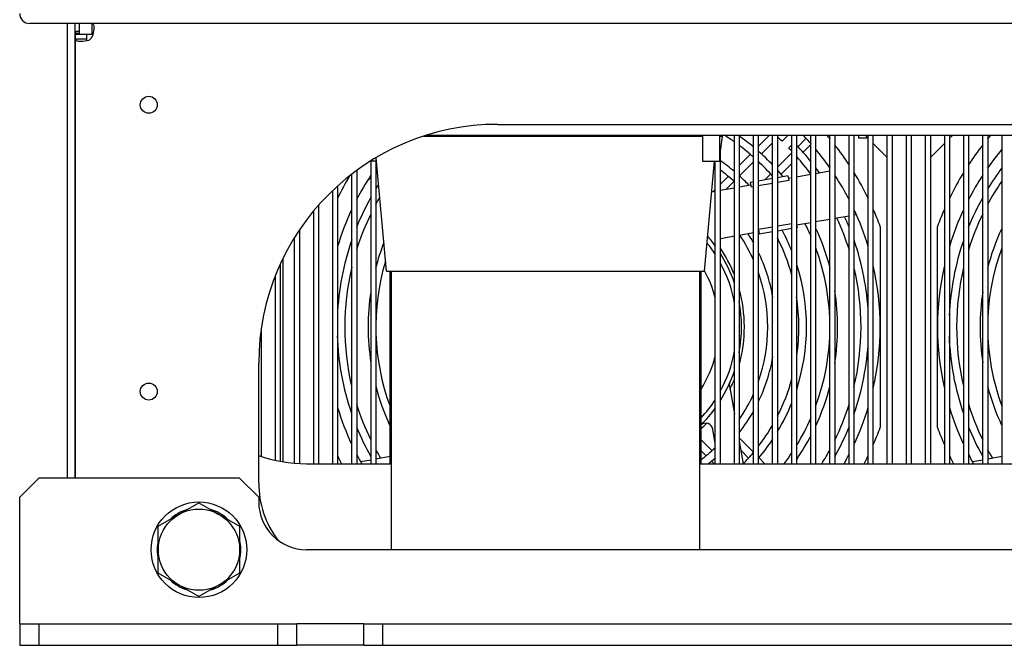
# Model space of a CAD drawing. Extents: x 28 to 410, y 34 to 287.
# Tile 1 of 32: x 62 to 88, y 56 to 73. Entities that reach past the tile are written whole.
import ezdxf

# ---------------------------------------------------------------- set-up
doc = ezdxf.new("R2010")
doc.units = 0
doc.header["$LTSCALE"] = 23.1
doc.layers.add('ALL_AXIS', color=7, linetype='CONTINUOUS')
doc.layers.add('ALL_FEATURES', color=7, linetype='CONTINUOUS')

msp = doc.modelspace()

# ---------------------------------------------------------------- linework, layer by layer
at = {"layer": 'ALL_AXIS', "color": 7, "linetype": 'CONTINUOUS'}
for p, q in [((63.338, 72.293), (63.338, 72.58)), ((63.525, 72.293), (63.238, 72.293)), ((63.238, 70.443), (63.225, 70.443)), ((63.238, 69.943), (63.225, 69.943)), ((79.634, 69.655), (79.634, 68.98)), ((80.077, 69.655), (80.077, 68.98)), ((80.106, 69.304), (80.149, 69.63)), ((63.238, 68.83), (63.225, 68.83)), ((70.974, 68.995), (70.974, 68.98)), ((71.102, 68.98), (70.974, 68.98)), ((79.634, 68.98), (80.077, 68.98)), ((63.238, 68.33), (63.225, 68.33)), ((71.494, 58.818), (71.494, 66.105)), ((79.557, 58.818), (79.557, 66.105)), ((65.4, 59.431), (66.463, 60.045)), ((66.463, 60.045), (67.525, 59.431)), ((65.4, 58.204), (65.4, 59.431)), ((67.525, 59.431), (67.525, 58.204)), ((66.463, 57.591), (65.4, 58.204)), ((67.525, 58.204), (66.463, 57.591)), ((70.775, 56.318), (69.025, 56.318))]:
    msp.add_line(p, q, dxfattribs=at)
at = {"layer": 'ALL_AXIS', "color": 3, "linetype": 'CONTINUOUS'}
msp.add_line((70.775, 56.88), (69.025, 56.88), dxfattribs=at)
for centre in [(65.15, 70.455), (65.15, 62.955)]:
    msp.add_circle(centre, 0.222, dxfattribs=at)
at = {"layer": 'ALL_AXIS', "color": 7, "linetype": 'CONTINUOUS'}
for radius in [1.25, 1.062]:
    msp.add_circle((66.463, 58.818), radius, dxfattribs=at)
for centre, radius, start, end in [((77.025, 64.643), 5.938, 54.5703, 57.6402), ((77.025, 64.643), 6.138, 50.0584, 54.4638), ((77.025, 64.643), 6.75, 46.0611, 47.4268), ((77.025, 64.643), 6.95, 46.0306, 46.1625), ((77.025, 64.643), 5.938, 48.391, 53.0775), ((77.025, 64.643), 6.75, 42.944, 43.9389), ((77.025, 64.643), 6.95, 38.5036, 43.21), ((77.025, 64.643), 6.138, 43.6378, 48.4869), ((77.025, 64.643), 6.75, 36.3189, 41.328), ((77.025, 64.643), 5.125, 54.973, 55.3343), ((77.025, 64.643), 5.325, 49.7431, 54.8691), ((77.025, 64.643), 5.125, 47.8023, 53.25), ((77.025, 64.643), 5.938, 41.5523, 46.7666), ((77.025, 64.643), 6.95, 35.5109, 36.762), ((93.025, 64.643), 6.95, 143.2173, 148.7616), ((77.025, 64.643), 5.325, 44.1781, 47.9346), ((77.025, 64.643), 6.138, 39.8411, 41.8937), ((77.025, 64.643), 6.95, 147.6641, 148.7616), ((77.025, 64.643), 5.125, 45.7092, 45.9233), ((93.025, 64.643), 6.75, 145.5732, 151.7127), ((77.025, 64.643), 6.95, 150.793, 158.0318), ((77.025, 64.643), 6.75, 149.8346, 151.7127), ((93.025, 64.643), 6.95, 150.793, 158.0318), ((77.025, 64.643), 6.75, 154.0382, 162.6458), ((77.025, 64.643), 6.75, 17.2843, 24.949), ((77.025, 64.643), 6.95, 22.0275, 24.5114), ((93.025, 64.643), 6.75, 154.0382, 162.6458), ((77.025, 64.643), 5.938, 23.5128, 27.0368), ((77.025, 64.643), 6.138, 14.5519, 24.841), ((93.025, 64.643), 6.138, 155.1676, 165.5395), ((77.025, 64.643), 4.312, 23.9173, 33.8152), ((77.025, 64.643), 4.513, 29.0818, 32.6836), ((77.025, 64.643), 5.125, 15.364, 27.0464), ((77.025, 64.643), 5.325, 21.8434, 28.3806), ((77.025, 64.643), 6.95, 160.8583, 177.5354), ((77.025, 64.643), 6.138, 158.9567, 165.5395), ((77.025, 64.643), 3.7, 21.6838, 34.071), ((77.025, 64.643), 5.938, 339.5427, 20.3764), ((77.025, 64.643), 6.95, 2.9306, 19.0403), ((93.025, 64.643), 6.95, 160.8583, 177.5354), ((93.025, 64.643), 5.938, 159.6811, 200.4155), ((77.025, 64.643), 4.513, 9.9689, 25.7952), ((77.025, 64.643), 6.75, 166.5896, 193.2305), ((77.025, 64.643), 5.938, 163.197, 200.4155), ((77.025, 64.643), 5.325, 342.1028, 17.8167), ((77.025, 64.643), 6.75, 346.5231, 13.272), ((93.025, 64.643), 6.75, 166.5896, 193.2305), ((77.025, 64.643), 4.312, 340.6478, 19.347), ((77.025, 64.643), 6.138, 171.3496, 188.7623), ((77.025, 64.643), 3.7, 344.6856, 15.5279), ((77.025, 64.643), 5.125, 351.5103, 8.7436), ((77.025, 64.643), 6.138, 351.1096, 8.8454), ((93.025, 64.643), 6.138, 171.3496, 188.7623), ((77.025, 64.643), 6.95, 181.8741, 199.0131), ((93.025, 64.643), 6.95, 181.8741, 199.0131), ((77.025, 64.643), 6.95, 340.8267, 357.1067), ((77.025, 64.643), 4.513, 334.2606, 349.9966), ((77.025, 64.643), 6.138, 194.5696, 204.9016), ((77.025, 64.643), 3.7, 333.9351, 338.5247), ((77.025, 64.643), 5.125, 333.0458, 344.648), ((77.025, 64.643), 6.138, 335.1363, 345.3421), ((93.025, 64.643), 6.138, 194.5696, 204.9016), ((77.025, 64.643), 4.312, 325.8115, 336.0237), ((77.025, 64.643), 6.75, 197.3497, 205.9587), ((77.025, 64.643), 5.325, 329.0799, 338.1081), ((77.025, 64.643), 6.75, 333.9785, 342.7194), ((93.025, 64.643), 6.75, 197.3497, 205.9587), ((77.025, 64.643), 4.513, 322.1382, 330.9086), ((77.025, 64.643), 3.7, 313.8557, 317.0118), ((77.025, 64.643), 5.125, 322.5387, 330.0589), ((77.025, 64.643), 5.938, 328.5741, 336.4956), ((77.025, 64.643), 6.95, 202.1164, 209.1739), ((77.025, 64.643), 6.138, 325.6688, 332.4512), ((77.025, 64.643), 6.95, 330.8437, 338.0337), ((93.025, 64.643), 6.95, 202.1164, 209.1739), ((77.025, 64.643), 5.325, 319.7768, 326.541), ((77.025, 64.643), 6.75, 208.3481, 210.5326), ((77.025, 64.643), 4.312, 306.5157, 313.0096), ((77.025, 64.643), 5.125, 315.6876, 320.2756), ((77.025, 64.643), 5.938, 322.9385, 326.3341), ((77.025, 64.643), 6.75, 327.9945, 331.7326), ((93.025, 64.643), 6.75, 208.3481, 210.5326), ((77.025, 64.643), 4.513, 307.5063, 310.6637), ((66.463, 58.818), 1.094, 106.2709, 133.7291), ((66.463, 58.818), 1.094, 46.2709, 73.7291), ((66.463, 58.818), 1.094, 166.2709, 193.7291), ((66.463, 58.818), 1.094, 346.2709, 13.7291), ((66.463, 58.818), 1.094, 226.2709, 253.7291), ((66.463, 58.818), 1.094, 286.2709, 313.7291)]:
    msp.add_arc(centre, radius, start, end, dxfattribs=at)
at = {"layer": 'ALL_FEATURES', "color": 7, "linetype": 'CONTINUOUS'}
for p, q in [((124.013, 72.58), (62.038, 72.58)), ((63.225, 60.693), (63.225, 72.58)), ((63.288, 72.38), (63.338, 72.38)), ((63.668, 72.293), (63.668, 72.58)), ((63.338, 72.318), (63.238, 72.318)), ((63.525, 72.169), (63.238, 72.169)), ((63.525, 72.293), (63.525, 72.169)), ((63.668, 72.293), (63.525, 72.293)), ((72.334, 69.63), (79.634, 69.63)), ((113.633, 69.655), (72.418, 69.655)), ((80.077, 69.63), (80.149, 69.63)), ((80.088, 69.655), (80.088, 69.63)), ((80.463, 61.068), (80.463, 69.655)), ((80.588, 69.655), (80.588, 61.068)), ((80.963, 61.068), (80.963, 69.655)), ((81.088, 69.655), (81.088, 61.068)), ((81.375, 69.655), (81.088, 69.368)), ((81.463, 61.068), (81.463, 69.655)), ((81.588, 69.655), (81.588, 61.068)), ((81.6, 69.598), (81.588, 69.585)), ((81.709, 69.503), (81.851, 69.645)), ((81.963, 61.068), (81.963, 69.655)), ((82.088, 69.655), (82.088, 61.068)), ((82.122, 69.359), (82.333, 69.57)), ((82.463, 61.068), (82.463, 69.655)), ((82.588, 69.655), (82.588, 61.068)), ((82.963, 61.068), (82.963, 69.655)), ((83.088, 69.655), (83.088, 61.068)), ((83.463, 61.068), (83.463, 69.655)), ((83.588, 69.655), (83.588, 61.068)), ((83.713, 69.655), (83.713, 69.58)), ((83.963, 69.58), (83.713, 69.58)), ((83.888, 69.655), (83.963, 69.58)), ((83.963, 61.068), (83.963, 69.655)), ((84.088, 69.655), (84.088, 61.068)), ((84.463, 61.068), (84.463, 69.655)), ((84.588, 69.655), (84.588, 61.068)), ((84.963, 61.068), (84.963, 69.655)), ((85.088, 69.655), (85.088, 61.068)), ((85.463, 61.068), (85.463, 69.655)), ((85.588, 69.655), (85.588, 61.068)), ((85.963, 61.068), (85.963, 69.655)), ((86.088, 69.655), (86.088, 61.068)), ((86.088, 69.58), (86.163, 69.655)), ((86.463, 61.068), (86.463, 69.655)), ((86.588, 69.655), (86.588, 61.068)), ((86.963, 61.068), (86.963, 69.655)), ((87.088, 69.655), (87.088, 61.068)), ((87.463, 61.068), (87.463, 69.655)), ((80.088, 69.269), (80.088, 61.068)), ((81.463, 69.46), (81.165, 69.163)), ((81.963, 69.404), (81.886, 69.327)), ((82.254, 69.208), (82.463, 69.417)), ((84.088, 69.455), (84.463, 69.08)), ((85.588, 69.08), (85.963, 69.455)), ((71.369, 66.105), (71.094, 69.067)), ((80.875, 69.155), (80.588, 68.868)), ((81.588, 68.825), (81.963, 69.2)), ((82.088, 69.042), (82.112, 69.067)), ((70.963, 61.068), (70.963, 68.988)), ((71.088, 68.98), (71.088, 61.068)), ((79.682, 66.105), (79.948, 68.98)), ((79.963, 61.068), (79.963, 68.98)), ((80.463, 68.743), (80.441, 68.722)), ((80.963, 68.96), (80.59, 68.588)), ((81.679, 68.634), (81.963, 68.917)), ((70.463, 61.068), (70.463, 68.644)), ((70.588, 68.733), (70.588, 61.068)), ((80.3, 68.58), (80.088, 68.368)), ((81.463, 68.524), (81.088, 68.458)), ((81.249, 68.487), (81.404, 68.641)), ((81.862, 68.595), (81.588, 68.546)), ((81.862, 68.595), (81.884, 68.472)), ((81.873, 68.533), (81.963, 68.549)), ((82.088, 68.571), (82.463, 68.637)), ((82.588, 68.659), (82.963, 68.725)), ((70.088, 68.33), (70.088, 61.068)), ((79.963, 68.243), (79.906, 68.186)), ((80.088, 68.218), (80.463, 68.285)), ((80.449, 68.447), (80.249, 68.247)), ((80.588, 68.307), (80.888, 68.36)), ((80.963, 68.436), (80.877, 68.421)), ((80.877, 68.421), (80.899, 68.298)), ((80.963, 68.309), (80.899, 68.298)), ((81.463, 68.397), (81.088, 68.331)), ((81.884, 68.472), (81.588, 68.419)), ((69.963, 61.068), (69.963, 68.212)), ((79.874, 68.181), (79.963, 68.196)), ((69.588, 67.82), (69.588, 61.068)), ((69.463, 61.068), (69.463, 67.673)), ((82.963, 67.456), (82.588, 67.39)), ((83.463, 67.544), (83.088, 67.478)), ((83.648, 67.577), (83.588, 67.566)), ((63.225, 67.33), (63.238, 67.33)), ((81.463, 67.255), (81.094, 67.19)), ((81.963, 67.343), (81.588, 67.277)), ((81.963, 67.216), (81.588, 67.15)), ((82.088, 67.313), (82.101, 67.241)), ((82.101, 67.241), (82.088, 67.238)), ((82.463, 67.368), (82.09, 67.302)), ((84.275, 67.272), (84.275, 62.013)), ((85.775, 62.013), (85.775, 67.272)), ((68.963, 61.082), (68.963, 66.977)), ((69.088, 67.174), (69.088, 61.077)), ((80.463, 67.015), (80.153, 66.961)), ((80.963, 67.103), (80.588, 67.037)), ((81.105, 67.128), (81.088, 67.125)), ((81.094, 67.19), (81.116, 67.067)), ((81.463, 67.128), (81.116, 67.067)), ((68.588, 66.277), (68.588, 61.131)), ((68.463, 61.161), (68.463, 65.976)), ((71.369, 66.105), (79.682, 66.105)), ((71.463, 61.068), (71.463, 66.105)), ((79.588, 66.105), (79.588, 61.068)), ((68.088, 64.539), (68.088, 61.265)), ((80.332, 63.105), (80.463, 62.364)), ((79.963, 61.6), (79.897, 61.971)), ((79.877, 61.411), (79.588, 61.7)), ((80.588, 61.743), (80.962, 61.369)), ((80.588, 61.655), (80.691, 61.068)), ((79.721, 61.284), (79.588, 61.417)), ((80.629, 61.419), (80.832, 61.216)), ((69.275, 61.068), (71.494, 61.068)), ((70.691, 61.125), (70.963, 61.173)), ((71.088, 61.195), (71.463, 61.261)), ((79.557, 61.068), (88.994, 61.068)), ((79.937, 61.068), (79.866, 61.139)), ((81.104, 61.227), (81.263, 61.068)), ((86.691, 61.125), (86.963, 61.173)), ((87.088, 61.195), (87.463, 61.261)), ((61.775, 56.88), (61.775, 56.318)), ((62.275, 56.88), (62.275, 56.318)), ((68.525, 56.318), (68.525, 56.88)), ((69.025, 56.318), (69.025, 56.88)), ((70.775, 56.318), (70.775, 56.88)), ((71.275, 56.318), (71.275, 56.88)), ((61.775, 56.318), (69.025, 56.318)), ((70.775, 56.318), (115.275, 56.318))]:
    msp.add_line(p, q, dxfattribs=at)
at = {"layer": 'ALL_FEATURES', "color": 3, "linetype": 'CONTINUOUS'}
for p, q in [((63.025, 60.693), (63.025, 72.58)), ((63.238, 60.693), (63.238, 72.318)), ((74.275, 69.943), (111.775, 69.943)), ((68.663, 61.121), (68.663, 66.431)), ((68.025, 60.568), (68.025, 63.693)), ((62.275, 60.693), (61.775, 60.193)), ((67.525, 60.693), (62.275, 60.693)), ((68.025, 60.193), (67.525, 60.693)), ((61.775, 56.88), (61.775, 60.193)), ((68.025, 60.193), (68.025, 60.068)), ((116.775, 58.818), (69.275, 58.818)), ((61.775, 56.88), (69.025, 56.88)), ((70.775, 56.88), (115.275, 56.88))]:
    msp.add_line(p, q, dxfattribs=at)
for points in [[(63.668, 72.58), (63.684, 72.576), (63.697, 72.564), (63.706, 72.543), (63.711, 72.514), (63.713, 72.478), (63.713, 72.473)], [(63.713, 72.473), (63.712, 72.436), (63.707, 72.389), (63.7, 72.337), (63.688, 72.284), (63.673, 72.23)], [(63.238, 72.169), (63.242, 72.151), (63.254, 72.137), (63.275, 72.126), (63.304, 72.12), (63.339, 72.116), (63.361, 72.116)], [(63.361, 72.116), (63.382, 72.116), (63.429, 72.119), (63.48, 72.126), (63.534, 72.136), (63.588, 72.149)]]:
    msp.add_lwpolyline(points, dxfattribs=at)
at = {"layer": 'ALL_FEATURES', "color": 7, "linetype": 'CONTINUOUS'}
for points in [[(63.525, 72.169), (63.526, 72.154), (63.527, 72.141), (63.529, 72.135)], [(63.69, 72.291), (63.681, 72.292), (63.668, 72.293)]]:
    msp.add_lwpolyline(points, dxfattribs=at)
for centre, radius, start, end in [((62.038, 72.843), 0.263, 180, 270), ((63.288, 72.318), 0.0625, 90, 180), ((77.025, 64.643), 7.25, 41.3386, 43.7833), ((77.025, 64.643), 7.712, 39.5745, 40.5857), ((93.025, 64.643), 7.712, 139.4143, 140.4255), ((80.044, 69.312), 0.0625, 302.5845, 352.4518), ((77.025, 64.643), 7.25, 34.9537, 39.8672), ((77.025, 64.643), 7.712, 33.3143, 38.1109), ((93.025, 64.643), 7.712, 141.8891, 146.6857), ((93.025, 64.643), 7.25, 140.1328, 145.0463), ((77.025, 64.643), 7.25, 144.6716, 145.0463), ((77.025, 64.643), 7.712, 149.1202, 154.1334), ((77.025, 64.643), 7.25, 146.7781, 152.6808), ((74.9, 63.693), 6.25, 129.0799, 130.1337), ((74.9, 63.693), 6.25, 127.1165, 127.5984), ((77.025, 64.643), 7.25, 27.3192, 33.2219), ((77.025, 64.643), 7.712, 25.8666, 31.6467), ((93.025, 64.643), 7.712, 148.3533, 154.1334), ((93.025, 64.643), 7.25, 146.7781, 152.6808), ((77.025, 64.643), 7.712, 19.9359, 23.5466), ((93.025, 64.643), 7.712, 156.4534, 160.0641), ((77.025, 64.643), 7.25, 154.9917, 163.1179), ((77.025, 64.643), 7.25, 16.8821, 25.0083), ((93.025, 64.643), 7.25, 154.9917, 163.1179), ((77.025, 64.643), 3.625, 35.7144, 40.8205), ((80.185, 66.776), 0.188, 100, 121.5707), ((77.025, 64.643), 3.5, 32.8088, 38.7804), ((77.025, 64.643), 3.625, 18.4321, 32.3407), ((77.025, 64.643), 3.5, 10.2836, 28.851), ((77.025, 64.643), 7.25, 347.1812, 12.8188), ((93.025, 64.643), 7.25, 167.1812, 192.8188), ((77.025, 64.643), 3.037, 14.5894, 28.8941), ((77.025, 64.643), 3.625, 349.4151, 10.5849), ((77.025, 64.643), 3.037, 327.6704, 345.4105), ((77.025, 64.643), 3.5, 331.149, 349.7164), ((77.025, 64.643), 3.625, 327.6593, 341.5679), ((80.455, 63.127), 0.125, 156.1532, 190), ((77.025, 64.643), 3.5, 317.1345, 327.1912), ((77.025, 64.643), 7.25, 196.8821, 205.0083), ((77.025, 64.643), 3.625, 315.0701, 324.2856), ((77.025, 64.643), 7.25, 334.9917, 343.1179), ((93.025, 64.643), 7.25, 196.8821, 205.0083), ((79.713, 61.939), 0.188, 10, 131.9628), ((77.025, 64.643), 7.712, 336.4534, 340.0641), ((93.025, 64.643), 7.712, 199.9359, 203.5466), ((69.275, 64.818), 3.75, 250.51, 270), ((77.025, 64.643), 7.712, 205.8666, 207.6503), ((77.025, 64.643), 7.25, 207.3192, 209.5752), ((77.025, 64.643), 7.25, 330.4248, 332.6808), ((77.025, 64.643), 7.712, 332.3497, 334.1334), ((93.025, 64.643), 7.712, 205.8666, 207.6503), ((93.025, 64.643), 7.25, 207.3192, 209.5752)]:
    msp.add_arc(centre, radius, start, end, dxfattribs=at)
at = {"layer": 'ALL_FEATURES', "color": 3, "linetype": 'CONTINUOUS'}
for centre, radius, start, end in [((63.288, 72.318), 0.263, 90, 103.4824), ((63.463, 72.366), 0.25, 300, 327.1426), ((74.275, 63.693), 6.25, 90, 180), ((70.525, 60.568), 2.5, 180, 216.8328), ((69.275, 60.068), 1.25, 180, 270)]:
    msp.add_arc(centre, radius, start, end, dxfattribs=at)

doc.saveas('drawing.dxf')
